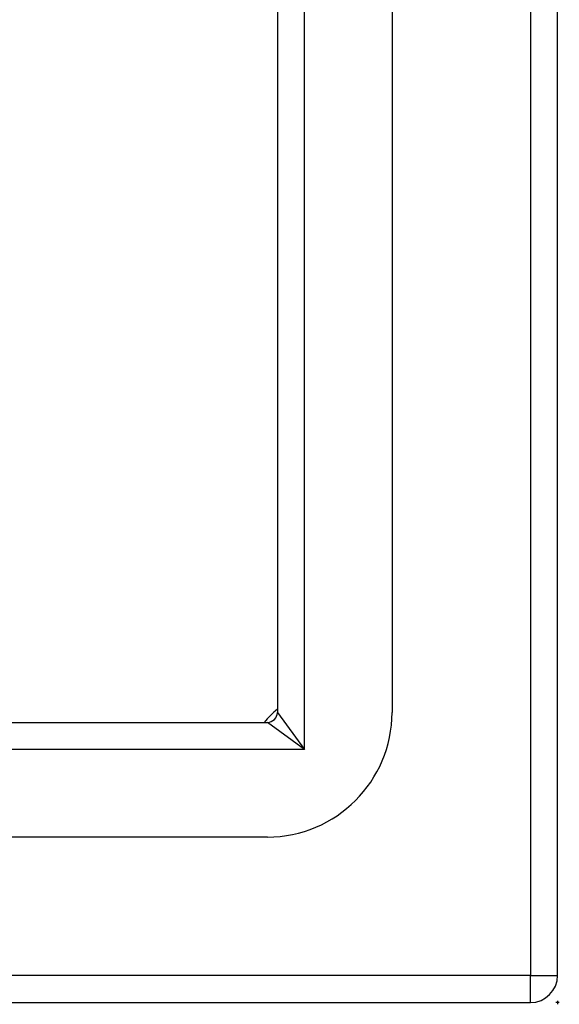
# Model space of a CAD drawing. Header units: inches. Extents: x 3 to 173, y 3 to 113.
# Tile 17 of 59: x 96.95 to 98.61, y 44.35 to 47.38. Entities that reach past the tile are written whole.
import ezdxf

# ---------------------------------------------------------------- set-up
doc = ezdxf.new("R2010")
doc.units = ezdxf.units.IN
doc.header["$LTSCALE"] = 10.4
doc.header["$MEASUREMENT"] = 0
doc.linetypes.add('CHAIN', pattern=[0.7087, 0.4724, -0.0591, 0.1181, -0.0591])
for name, color, linetype, lineweight in [('Visible Edges(ANSI)', 7, 'Continuous', 25), ('Visible Tangent Edges(ANSI)', 7, 'Continuous', 25), ('Work Point(ANSI)', 7, 'Continuous', 25)]:
    doc.layers.add(name, color=color, linetype=linetype, lineweight=lineweight)

msp = doc.modelspace()

# ---------------------------------------------------------------- linework, layer by layer
at = {"layer": 'Visible Edges(ANSI)'}
for p, q in [((98.60258, 44.43878), (98.60258, 74.0953)), ((97.74153, 73.28694), (97.74153, 45.24714)), ((98.09378, 73.28694), (98.09378, 45.24714)), ((75.63562, 45.21632), (97.71071, 45.21632)), ((97.71071, 44.86407), (75.63562, 44.86407)), ((74.82726, 44.35527), (98.51907, 44.35527))]:
    msp.add_line(p, q, dxfattribs=at)
for centre, radius, start, end in [((97.85699, 45.10086), 0.19385, 126.55532, 143.44468), ((97.71071, 45.24714), 0.03082, 270, 0), ((97.71071, 45.24714), 0.38306, 270, 0), ((98.51907, 44.43878), 0.08351, 270, 0)]:
    msp.add_arc(centre, radius, start, end, dxfattribs=at)
at = {"layer": 'Visible Tangent Edges(ANSI)'}
for p, q in [((98.51907, 74.0953), (98.51907, 44.43878)), ((97.82504, 45.13281), (97.82504, 73.40126)), ((97.74153, 45.24714), (97.82504, 45.13281)), ((97.82504, 45.13281), (97.71071, 45.21632)), ((97.82504, 45.13281), (75.52129, 45.13281)), ((98.51907, 44.43878), (74.82726, 44.43878)), ((98.51907, 44.43878), (98.60258, 44.43878)), ((98.51907, 44.35527), (98.51907, 44.43878))]:
    msp.add_line(p, q, dxfattribs=at)
at = {"layer": 'Work Point(ANSI)', "linetype": 'CHAIN', "ltscale": 0.000455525}
for p, q in [((98.60778, 44.35527), (98.59738, 44.35527)), ((98.60258, 44.36047), (98.60258, 44.35007))]:
    msp.add_line(p, q, dxfattribs=at)

doc.saveas('drawing.dxf')
